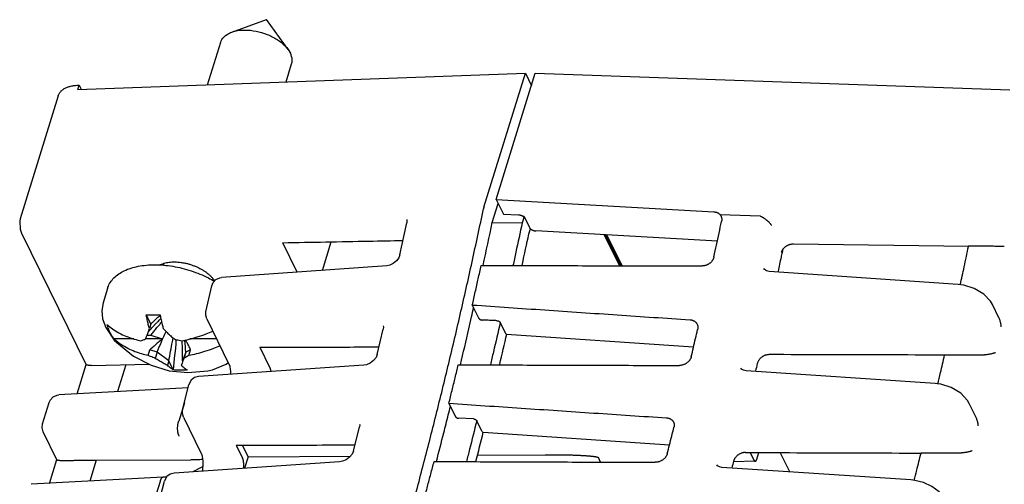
# Model space of a CAD drawing. Header units: inches. Extents: x 0 to 22, y 0 to 17.
# Tile 15 of 36: x 2.1 to 3.9, y 10.6 to 11.4. Entities that reach past the tile are written whole.
import ezdxf

# ---------------------------------------------------------------- set-up
doc = ezdxf.new("R2010")
doc.units = ezdxf.units.IN
doc.header["$LTSCALE"] = 1.21
doc.header["$MEASUREMENT"] = 0
doc.layers.get('0').update_dxf_attribs({"linetype": 'CONTINUOUS'})

msp = doc.modelspace()

# ---------------------------------------------------------------- linework, layer by layer
at = {"color": 7, "linetype": 'CONTINUOUS'}
for p, q in [((2.4579, 11.4175), (2.5224, 11.4406)), ((2.5626, 11.3851), (2.5224, 11.4406)), ((2.4127, 11.3194), (2.4373, 11.3988)), ((2.5626, 11.3851), (2.5667, 11.3784)), ((2.5588, 11.3246), (2.5691, 11.358)), ((2.1714, 11.3107), (3.0041, 11.3407)), ((2.927, 11.0914), (3.0041, 11.3407)), ((2.9499, 11.1057), (3.0225, 11.3407)), ((3.0041, 11.3407), (3.0154, 11.3176)), ((3.0225, 11.3407), (3.9062, 11.3099)), ((2.171, 11.3184), (2.1738, 11.3185)), ((2.1714, 11.3107), (2.1738, 11.3185)), ((2.1738, 11.3185), (2.1775, 11.3109)), ((2.1348, 11.2989), (2.0639, 11.0694)), ((2.9426, 11.063), (2.9535, 11.0983)), ((2.9499, 11.1057), (2.9634, 11.0781)), ((2.9499, 11.1057), (3.3552, 11.0825)), ((2.9634, 11.0781), (2.9911, 11.0772)), ((3.0017, 11.0738), (2.9982, 11.0624)), ((3.0017, 11.0738), (3.0005, 11.0738)), ((3.0017, 11.0738), (3.0116, 11.0535)), ((3.4409, 11.0747), (3.367, 11.077)), ((2.7707, 11.0026), (2.7834, 11.0621)), ((2.9426, 11.063), (2.9982, 11.0624)), ((3.0106, 11.0414), (3.0135, 11.0511)), ((2.0664, 11.0429), (2.1868, 10.7977)), ((3.3615, 11.0278), (3.0234, 11.0471)), ((3.151, 11.0398), (3.1793, 10.9821)), ((3.1821, 10.9821), (3.1539, 11.0396)), ((3.1841, 10.9821), (3.1559, 11.0395)), ((2.5797, 10.9701), (2.5528, 11.025)), ((2.6264, 10.9734), (2.6429, 11.0268)), ((3.8295, 11.0182), (3.5035, 11.0224)), ((2.3306, 10.9826), (2.3319, 10.9868)), ((2.7462, 10.9818), (2.4386, 10.9603)), ((3.8099, 10.9474), (3.4577, 10.9715)), ((2.4096, 10.8966), (2.4204, 10.9447)), ((2.4224, 10.9544), (2.4233, 10.9573)), ((2.2264, 10.9399), (2.2182, 10.9133)), ((2.9054, 10.909), (2.9177, 10.884)), ((3.8855, 10.8854), (3.8735, 10.91)), ((2.3069, 10.8733), (2.2987, 10.89)), ((2.2173, 10.8832), (2.2232, 10.8669)), ((2.3069, 10.8733), (2.3043, 10.8651)), ((2.4112, 10.8833), (2.4519, 10.8003)), ((2.7393, 10.87), (2.7393, 10.87)), ((2.9574, 10.8764), (2.9668, 10.8571)), ((2.301, 10.8526), (2.3069, 10.8526)), ((2.3069, 10.8526), (2.3282, 10.8457)), ((2.7286, 10.8171), (2.7395, 10.864)), ((2.9692, 10.855), (3.3173, 10.8313)), ((2.2755, 10.8457), (2.2386, 10.8457)), ((2.3282, 10.8457), (2.2974, 10.8457)), ((2.4296, 10.8457), (2.3797, 10.8457)), ((2.3021, 10.815), (2.3054, 10.8255)), ((2.3187, 10.8211), (2.3054, 10.8255)), ((2.3187, 10.8211), (2.3151, 10.8096)), ((2.3404, 10.805), (2.3187, 10.8211)), ((2.3721, 10.8211), (2.3662, 10.805)), ((2.3721, 10.8211), (2.3685, 10.8096)), ((2.3811, 10.8255), (2.3721, 10.8211)), ((2.3779, 10.815), (2.3811, 10.8255)), ((2.5099, 10.8303), (2.5281, 10.7931)), ((2.1699, 10.7436), (2.1867, 10.798)), ((2.1969, 10.7963), (2.3038, 10.7986)), ((2.2603, 10.7977), (2.2448, 10.7476)), ((2.3404, 10.805), (2.3379, 10.7967)), ((2.3486, 10.7883), (2.3404, 10.805)), ((2.7035, 10.7968), (2.3957, 10.7757)), ((2.422, 10.7885), (2.4475, 10.7991)), ((2.4475, 10.7991), (2.4507, 10.8017)), ((2.3413, 10.7867), (2.3762, 10.7832)), ((2.3762, 10.7832), (2.4132, 10.7866)), ((2.4133, 10.7866), (2.422, 10.7885)), ((3.767, 10.7628), (3.415, 10.7866)), ((2.3662, 10.7136), (2.3777, 10.7604)), ((2.3782, 10.7622), (2.3777, 10.7604)), ((2.3763, 10.7546), (2.136, 10.7418)), ((2.1055, 10.6875), (2.118, 10.7277)), ((2.3694, 10.7267), (2.3589, 10.6925)), ((2.8618, 10.7259), (2.874, 10.701)), ((3.8427, 10.7008), (3.8305, 10.7256)), ((2.3677, 10.7), (2.4003, 10.6335)), ((2.6955, 10.6873), (2.6955, 10.6873)), ((2.9077, 10.6968), (2.8799, 10.698)), ((2.9233, 10.674), (2.9137, 10.6935)), ((2.1321, 10.6209), (2.1067, 10.6728)), ((2.684, 10.6365), (2.6956, 10.6822)), ((2.9256, 10.6719), (3.2725, 10.6486)), ((2.466, 10.6477), (2.4766, 10.6262)), ((2.488, 10.6261), (2.4774, 10.6477)), ((2.9151, 10.6292), (3.0413, 10.6302)), ((3.4226, 10.6342), (3.4296, 10.62)), ((3.435, 10.6216), (3.4389, 10.6342)), ((3.4963, 10.5982), (3.4787, 10.634)), ((2.1184, 10.5768), (2.1321, 10.6212)), ((2.2053, 10.6199), (2.1932, 10.5808)), ((2.2053, 10.6199), (2.3815, 10.6209)), ((2.6584, 10.6169), (2.3505, 10.596)), ((2.488, 10.6261), (2.4815, 10.6049)), ((2.488, 10.6261), (2.6786, 10.6275)), ((3.1442, 10.6163), (3.1401, 10.6247)), ((3.432, 10.6178), (3.3917, 10.6166)), ((2.4035, 10.6074), (2.3851, 10.5984)), ((3.7217, 10.5832), (3.3699, 10.6066)), ((2.3298, 10.5881), (2.0844, 10.575)), ((2.3243, 10.5805), (2.3073, 10.5257)), ((2.3204, 10.5356), (2.3325, 10.5811)), ((2.3299, 10.5881), (2.3298, 10.5881)), ((2.3365, 10.5886), (2.3299, 10.5881)), ((2.3329, 10.5826), (2.3325, 10.5811))]:
    msp.add_line(p, q, dxfattribs=at)
for points in [[(2.0639, 11.0695), (2.0629, 11.0655), (2.0637, 11.0503), (2.0664, 11.043)], [(2.7833, 11.0683), (2.7838, 11.0657), (2.7834, 11.0621)], [(2.7707, 11.0026), (2.7687, 10.9972), (2.7644, 10.9912), (2.7584, 10.9862), (2.7519, 10.983), (2.7462, 10.9818)], [(2.4283, 10.9566), (2.4355, 10.9598), (2.4385, 10.9603)], [(3.4577, 10.9715), (3.4531, 10.9725), (3.4493, 10.975), (3.448, 10.977)], [(2.4204, 10.9447), (2.423, 10.951), (2.4283, 10.9566)], [(3.8735, 10.91), (3.87, 10.9159), (3.8573, 10.9293), (3.8398, 10.9397), (3.8202, 10.946), (3.8099, 10.9474)], [(2.2182, 10.9133), (2.2157, 10.8988), (2.2173, 10.8832)], [(2.4112, 10.8833), (2.4092, 10.8903), (2.4096, 10.8966)], [(2.7393, 10.87), (2.7399, 10.868), (2.7395, 10.864)], [(2.2232, 10.8669), (2.2391, 10.8437), (2.2435, 10.839)], [(2.2436, 10.839), (2.2746, 10.8137), (2.3075, 10.7967), (2.3413, 10.7867)], [(2.7286, 10.8171), (2.7263, 10.8115), (2.7217, 10.8057), (2.7155, 10.8009), (2.7087, 10.7978), (2.7035, 10.7968)], [(2.4519, 10.8003), (2.4522, 10.7997), (2.4538, 10.7948), (2.455, 10.7889)], [(2.455, 10.7889), (2.4553, 10.7859), (2.4554, 10.7798)], [(3.415, 10.7866), (3.4104, 10.7875), (3.4067, 10.7898), (3.4055, 10.7916)], [(2.3957, 10.7757), (2.3883, 10.7737), (2.3821, 10.769), (2.3782, 10.7622)], [(3.8305, 10.7256), (3.8272, 10.7313), (3.8145, 10.7447), (3.797, 10.7552), (3.7773, 10.7615), (3.767, 10.7628)], [(2.1255, 10.7382), (2.1326, 10.7413), (2.136, 10.7418)], [(2.118, 10.7277), (2.1202, 10.7326), (2.1255, 10.7382)], [(2.3677, 10.7), (2.3657, 10.7071), (2.3662, 10.7136)], [(2.1067, 10.6728), (2.1047, 10.6805), (2.1055, 10.6875)], [(2.6955, 10.6873), (2.6959, 10.6857), (2.6956, 10.6822)], [(2.4003, 10.6334), (2.4006, 10.6329), (2.4023, 10.6279), (2.4034, 10.6221)], [(2.684, 10.6366), (2.6817, 10.6313), (2.6771, 10.6257), (2.6707, 10.6209), (2.6637, 10.6178), (2.6584, 10.6169)], [(2.4034, 10.622), (2.4037, 10.6191), (2.4039, 10.611), (2.4031, 10.6025), (2.4025, 10.5995)], [(3.3699, 10.6066), (3.3652, 10.6075), (3.3616, 10.6097), (3.3606, 10.6112)], [(2.3505, 10.596), (2.3431, 10.594), (2.3369, 10.5893), (2.3329, 10.5826)], [(3.7852, 10.546), (3.7834, 10.5493), (3.7741, 10.5609), (3.761, 10.5708), (3.7453, 10.5782), (3.7288, 10.5824), (3.7217, 10.5832)]]:
    msp.add_lwpolyline(points, dxfattribs=at)
for points, knots in [([(2.4373, 11.3988), (2.4378, 11.4004), (2.4403, 11.4062), (2.4476, 11.413), (2.4547, 11.4164), (2.4579, 11.4175)], [0, 0, 0, 0, 0.182977, 0.649018, 1, 1, 1, 1]), ([(2.4579, 11.4175), (2.4597, 11.4182), (2.4676, 11.4205), (2.4828, 11.422), (2.5032, 11.4197), (2.5236, 11.4138), (2.542, 11.4045), (2.5549, 11.3945), (2.561, 11.3874), (2.5627, 11.3851)], [0, 0, 0, 0, 0.050844, 0.212905, 0.392695, 0.579464, 0.761057, 0.926348, 1, 1, 1, 1]), ([(2.5691, 11.358), (2.5698, 11.3603), (2.5708, 11.3674), (2.5687, 11.3743), (2.5667, 11.3784)], [0, 0, 0, 0, 0.342367, 1, 1, 1, 1]), ([(2.1348, 11.2989), (2.1348, 11.299), (2.1351, 11.2999), (2.1358, 11.3016), (2.137, 11.3038), (2.1386, 11.3059), (2.1404, 11.3079), (2.1424, 11.3097), (2.1448, 11.3113), (2.1473, 11.3129), (2.1502, 11.3142), (2.1532, 11.3154), (2.1564, 11.3164), (2.1598, 11.3172), (2.1634, 11.3178), (2.1671, 11.3182), (2.1697, 11.3184), (2.171, 11.3184)], [0, 0, 0, 0, 0.008819, 0.065756, 0.123414, 0.182359, 0.242992, 0.305891, 0.371291, 0.439442, 0.510622, 0.584754, 0.662014, 0.74231, 0.825439, 0.911459, 1, 1, 1, 1]), ([(2.4352, 9.4999), (2.4463, 9.5251), (2.4684, 9.576), (2.5005, 9.6534), (2.5321, 9.7324), (2.5631, 9.813), (2.5935, 9.8952), (2.6232, 9.9789), (2.6523, 10.064), (2.6807, 10.1506), (2.7084, 10.2386), (2.7355, 10.328), (2.7619, 10.4188), (2.7876, 10.5108), (2.8126, 10.6041), (2.8368, 10.6987), (2.8603, 10.7945), (2.8831, 10.8914), (2.9052, 10.9895), (2.9193, 11.0553), (2.9263, 11.0884)], [0, 0, 0, 0, 0.04957, 0.099909, 0.151004, 0.202851, 0.255431, 0.308741, 0.36276, 0.417482, 0.47289, 0.528971, 0.585712, 0.643093, 0.701105, 0.759725, 0.818945, 0.87874, 0.939099, 1, 1, 1, 1]), ([(2.9266, 11.09), (2.9265, 11.0898), (2.9265, 11.0895), (2.9264, 11.0889), (2.9263, 11.0886), (2.9263, 11.0884)], [0, 0, 0, 0, 0.342446, 0.668845, 1, 1, 1, 1]), ([(2.927, 11.0914), (2.927, 11.0912), (2.9269, 11.0909), (2.9268, 11.0904), (2.9266, 11.0901), (2.9266, 11.09)], [0, 0, 0, 0, 0.335739, 0.67766, 1, 1, 1, 1]), ([(2.9911, 11.0772), (2.9915, 11.0772), (2.9921, 11.0771), (2.9931, 11.077), (2.9941, 11.0768), (2.9951, 11.0765), (2.9961, 11.0762), (2.9971, 11.0758), (2.998, 11.0754), (2.9989, 11.0749), (2.9998, 11.0744), (3.0003, 11.074), (3.0005, 11.0738)], [0, 0, 0, 0, 0.096504, 0.195834, 0.297002, 0.399683, 0.502723, 0.605644, 0.707555, 0.807668, 0.905411, 1, 1, 1, 1]), ([(3.3552, 11.0825), (3.3558, 11.0825), (3.3568, 11.0824), (3.3584, 11.0821), (3.3599, 11.0817), (3.3614, 11.0812), (3.3627, 11.0806), (3.364, 11.0798), (3.3651, 11.079), (3.3661, 11.078), (3.3667, 11.0773), (3.367, 11.077)], [0, 0, 0, 0, 0.122642, 0.24265, 0.359388, 0.473033, 0.583835, 0.691482, 0.796443, 0.89927, 1, 1, 1, 1]), ([(3.367, 11.077), (3.3673, 11.0766), (3.3677, 11.0759), (3.3681, 11.0752), (3.3682, 11.0749)], [0, 0, 0, 0, 0.647479, 1, 1, 1, 1]), ([(3.3682, 11.0749), (3.3683, 11.0747), (3.3686, 11.074), (3.3691, 11.0728), (3.3693, 11.0718), (3.3694, 11.0713)], [0, 0, 0, 0, 0.184914, 0.590234, 1, 1, 1, 1]), ([(3.3697, 11.0697), (3.3697, 11.0691), (3.3697, 11.068), (3.3696, 11.0664), (3.3695, 11.0653), (3.3693, 11.0648)], [0, 0, 0, 0, 0.328129, 0.661772, 1, 1, 1, 1]), ([(3.4421, 11.0744), (3.442, 11.0745), (3.4417, 11.0746), (3.4413, 11.0747), (3.441, 11.0747), (3.4409, 11.0747)], [0, 0, 0, 0, 0.315879, 0.649036, 1, 1, 1, 1]), ([(3.4421, 11.0744), (3.4426, 11.0742), (3.4436, 11.0737), (3.445, 11.0729), (3.4465, 11.072), (3.448, 11.0711), (3.4495, 11.0701), (3.451, 11.069), (3.4524, 11.0679), (3.4538, 11.0668), (3.4551, 11.0656), (3.4564, 11.0645), (3.4576, 11.0633), (3.4587, 11.0621), (3.4597, 11.0609), (3.4606, 11.0598), (3.4614, 11.0586), (3.4619, 11.0579), (3.4621, 11.0575)], [0, 0, 0, 0, 0.060883, 0.12416, 0.189291, 0.256053, 0.323839, 0.392026, 0.460393, 0.528222, 0.595111, 0.660708, 0.724327, 0.785757, 0.84446, 0.899926, 0.952082, 1, 1, 1, 1]), ([(2.9982, 11.0624), (2.9943, 11.044), (2.9887, 11.0174), (2.9829, 10.9908), (2.9811, 10.9826)], [0, 0, 0, 0, 0.690377, 1, 1, 1, 1]), ([(3.0116, 11.0535), (3.0118, 11.0533), (3.012, 11.0528), (3.0125, 11.0521), (3.013, 11.0516), (3.0134, 11.0512), (3.0135, 11.0511)], [0, 0, 0, 0, 0.251987, 0.520919, 0.805816, 1, 1, 1, 1]), ([(3.0135, 11.0511), (3.0136, 11.051), (3.0139, 11.0507), (3.0145, 11.0502), (3.0154, 11.0497), (3.0163, 11.0491), (3.0172, 11.0487), (3.0182, 11.0482), (3.0192, 11.0479), (3.0202, 11.0476), (3.0213, 11.0473), (3.022, 11.0472), (3.0223, 11.0472)], [0, 0, 0, 0, 0.033677, 0.132747, 0.235885, 0.342107, 0.450737, 0.561046, 0.671846, 0.782693, 0.892217, 1, 1, 1, 1]), ([(3.3552, 10.9988), (3.3568, 11.0061), (3.36, 11.0207), (3.3647, 11.0427), (3.3678, 11.0574), (3.3693, 11.0648)], [0, 0, 0, 0, 0.332688, 0.666022, 1, 1, 1, 1]), ([(2.998, 10.9825), (2.9982, 10.9833), (3.0024, 11.0029), (3.0066, 11.0226), (3.0106, 11.0414)], [0, 0, 0, 0, 0.039556, 1, 1, 1, 1]), ([(2.5528, 11.025), (2.5795, 11.0255), (2.6329, 11.0266), (2.7074, 11.028), (2.7553, 11.0289), (2.7765, 11.0294)], [0, 0, 0, 0, 0.358254, 0.716086, 1, 1, 1, 1]), ([(3.5035, 11.0224), (3.5029, 11.0224), (3.5018, 11.0224), (3.5, 11.0222), (3.4982, 11.0219), (3.4965, 11.0215), (3.4948, 11.0209), (3.4931, 11.0203), (3.4914, 11.0195), (3.4898, 11.0186), (3.4883, 11.0176), (3.4869, 11.0166), (3.4856, 11.0154), (3.4844, 11.0142), (3.4836, 11.0132), (3.4831, 11.0126), (3.483, 11.0125)], [0, 0, 0, 0, 0.073381, 0.14836, 0.2244, 0.300922, 0.377719, 0.455117, 0.532549, 0.609399, 0.685214, 0.760174, 0.833898, 0.906346, 0.977194, 1, 1, 1, 1]), ([(3.8137, 10.9466), (3.8161, 10.9578), (3.8213, 10.9816), (3.8264, 11.0055), (3.829, 11.0182)], [0, 0, 0, 0, 0.467799, 1, 1, 1, 1]), ([(3.8956, 11.0181), (3.8926, 11.0182), (3.8866, 11.0182), (3.8778, 11.0183), (3.8693, 11.0184), (3.8611, 11.0185), (3.8531, 11.0186), (3.8451, 11.0187), (3.8372, 11.0187), (3.8318, 11.0188), (3.8292, 11.0188)], [0, 0, 0, 0, 0.136429, 0.269448, 0.396806, 0.519929, 0.640427, 0.759737, 0.87916, 1, 1, 1, 1]), ([(3.3552, 10.9988), (3.3551, 10.9982), (3.3548, 10.9972), (3.3542, 10.9956), (3.3535, 10.994), (3.3526, 10.9925), (3.3516, 10.9911), (3.3505, 10.9897), (3.3493, 10.9884), (3.3479, 10.9872), (3.3465, 10.9861), (3.345, 10.9851), (3.3434, 10.9842), (3.3418, 10.9835), (3.3401, 10.9829), (3.3384, 10.9824), (3.3367, 10.982), (3.335, 10.9818), (3.3338, 10.9818), (3.3333, 10.9818)], [0, 0, 0, 0, 0.05565, 0.112387, 0.169961, 0.228081, 0.286733, 0.346272, 0.406359, 0.466606, 0.526733, 0.586942, 0.646987, 0.706884, 0.766382, 0.825655, 0.884574, 0.942794, 1, 1, 1, 1]), ([(3.4819, 11.0071), (3.4813, 11.004), (3.4789, 10.9923), (3.4763, 10.98), (3.4743, 10.9708), (3.4742, 10.9704)], [0, 0, 0, 0, 0.245659, 0.963021, 1, 1, 1, 1]), ([(3.4816, 11.0102), (3.4813, 11.0097), (3.4809, 11.0088), (3.4806, 11.0078), (3.4804, 11.0074)], [0, 0, 0, 0, 0.508099, 1, 1, 1, 1]), ([(3.483, 11.0125), (3.4828, 11.0122), (3.4823, 11.0114), (3.4818, 11.0107), (3.4816, 11.0102)], [0, 0, 0, 0, 0.407153, 1, 1, 1, 1]), ([(2.2264, 10.9399), (2.2266, 10.9406), (2.229, 10.9479), (2.238, 10.9612), (2.2582, 10.9744), (2.2844, 10.9824), (2.3151, 10.9849), (2.3484, 10.9819), (2.3821, 10.9736), (2.4078, 10.963), (2.4219, 10.9554), (2.4256, 10.9532)], [0, 0, 0, 0, 0.009889, 0.103447, 0.209168, 0.332141, 0.471899, 0.624296, 0.783072, 0.941049, 1, 1, 1, 1]), ([(2.3233, 10.9832), (2.3245, 10.9839), (2.3272, 10.9852), (2.3315, 10.9868), (2.3361, 10.988), (2.3411, 10.9888), (2.3464, 10.9893), (2.3519, 10.9894), (2.3576, 10.9891), (2.3635, 10.9884), (2.3694, 10.9874), (2.3753, 10.9861), (2.3812, 10.9844), (2.3869, 10.9823), (2.3926, 10.98), (2.398, 10.9774), (2.4031, 10.9745), (2.408, 10.9714), (2.4125, 10.9681), (2.4166, 10.9646), (2.4202, 10.961), (2.423, 10.9578), (2.4245, 10.9558), (2.4249, 10.9551)], [0, 0, 0, 0, 0.038062, 0.078429, 0.121124, 0.166069, 0.213113, 0.262067, 0.312709, 0.364751, 0.417872, 0.47174, 0.526018, 0.580354, 0.63439, 0.687768, 0.74015, 0.791233, 0.840728, 0.888369, 0.933934, 0.977293, 1, 1, 1, 1]), ([(2.9054, 10.909), (2.9073, 10.9172), (2.911, 10.9335), (2.9165, 10.9581), (2.9201, 10.9745), (2.9219, 10.9827)], [0, 0, 0, 0, 0.33257, 0.665906, 1, 1, 1, 1]), ([(2.9219, 10.9827), (2.9676, 10.9826), (3.0589, 10.9824), (3.196, 10.9821), (3.2875, 10.9819), (3.3333, 10.9818)], [0, 0, 0, 0, 0.332672, 0.666006, 1, 1, 1, 1]), ([(2.9054, 10.909), (2.9504, 10.906), (3.0403, 10.8998), (3.1754, 10.8906), (3.2656, 10.8845), (3.3107, 10.8814)], [0, 0, 0, 0, 0.332573, 0.665907, 1, 1, 1, 1]), ([(2.2987, 10.89), (2.2987, 10.8901), (2.2986, 10.8903), (2.2986, 10.8906), (2.2986, 10.8908), (2.2986, 10.8909)], [0, 0, 0, 0, 0.333142, 0.666438, 1, 1, 1, 1]), ([(2.3043, 10.8651), (2.3036, 10.8677), (2.3023, 10.873), (2.3004, 10.8813), (2.2992, 10.887), (2.2987, 10.89)], [0, 0, 0, 0, 0.312616, 0.645806, 1, 1, 1, 1]), ([(2.307, 10.8908), (2.3098, 10.8907), (2.3156, 10.8907), (2.3214, 10.8908), (2.3243, 10.8909)], [0, 0, 0, 0, 0.49536, 1, 1, 1, 1]), ([(2.3108, 10.8773), (2.3138, 10.8804), (2.3181, 10.8843), (2.3225, 10.888), (2.3236, 10.8889)], [0, 0, 0, 0, 0.752054, 1, 1, 1, 1]), ([(2.3243, 10.8909), (2.3243, 10.8908), (2.3243, 10.8906), (2.3244, 10.8903), (2.3245, 10.8901), (2.3245, 10.89)], [0, 0, 0, 0, 0.333559, 0.666855, 1, 1, 1, 1]), ([(2.3245, 10.89), (2.325, 10.887), (2.3262, 10.8813), (2.3281, 10.873), (2.3294, 10.8677), (2.3301, 10.8651)], [0, 0, 0, 0, 0.353533, 0.686681, 1, 1, 1, 1]), ([(2.8833, 10.7976), (2.8886, 10.8199), (2.8956, 10.8498), (2.9024, 10.8796), (2.9041, 10.8871)], [0, 0, 0, 0, 0.75043, 1, 1, 1, 1]), ([(2.2252, 10.873), (2.2255, 10.8715), (2.2264, 10.8684), (2.2274, 10.8654), (2.228, 10.8639)], [0, 0, 0, 0, 0.49176, 1, 1, 1, 1]), ([(2.2285, 10.8701), (2.2315, 10.8676), (2.2387, 10.8622), (2.2465, 10.8576), (2.251, 10.8553)], [0, 0, 0, 0, 0.437336, 1, 1, 1, 1]), ([(2.3149, 10.8729), (2.3152, 10.8732), (2.3163, 10.8743), (2.3173, 10.8753), (2.318, 10.8761)], [0, 0, 0, 0, 0.289563, 1, 1, 1, 1]), ([(2.3235, 10.8727), (2.3243, 10.8737), (2.3255, 10.8751), (2.3268, 10.8765), (2.3272, 10.8769)], [0, 0, 0, 0, 0.664114, 1, 1, 1, 1]), ([(2.9176, 10.8843), (2.9176, 10.8842), (2.9178, 10.8839), (2.9181, 10.8835), (2.9185, 10.8831), (2.9189, 10.8827), (2.9194, 10.8824), (2.92, 10.882), (2.9205, 10.8817), (2.9211, 10.8815), (2.9217, 10.8813), (2.9224, 10.8812), (2.923, 10.881), (2.9234, 10.881), (2.9236, 10.881)], [0, 0, 0, 0, 0.065884, 0.137519, 0.214173, 0.294677, 0.378998, 0.467054, 0.557178, 0.647572, 0.737957, 0.828017, 0.915921, 1, 1, 1, 1]), ([(2.9513, 10.8798), (2.9482, 10.8799), (2.9421, 10.8802), (2.9328, 10.8806), (2.9267, 10.8809), (2.9236, 10.881)], [0, 0, 0, 0, 0.333361, 0.666694, 1, 1, 1, 1]), ([(2.9574, 10.8764), (2.9532, 10.8582), (2.9471, 10.8319), (2.9409, 10.8055), (2.939, 10.7974)], [0, 0, 0, 0, 0.691402, 1, 1, 1, 1]), ([(2.9513, 10.8798), (2.9515, 10.8797), (2.9519, 10.8797), (2.9526, 10.8796), (2.9532, 10.8795), (2.9538, 10.8793), (2.9544, 10.879), (2.955, 10.8787), (2.9555, 10.8784), (2.956, 10.8781), (2.9564, 10.8777), (2.9568, 10.8773), (2.9571, 10.8769), (2.9573, 10.8766), (2.9574, 10.8765)], [0, 0, 0, 0, 0.084082, 0.17199, 0.262053, 0.35244, 0.442836, 0.532962, 0.621018, 0.705337, 0.785839, 0.86249, 0.934121, 1, 1, 1, 1]), ([(3.3107, 10.8814), (3.3113, 10.8814), (3.3125, 10.8813), (3.3142, 10.8809), (3.3158, 10.8804), (3.3173, 10.8797), (3.3188, 10.8789), (3.3201, 10.878), (3.3213, 10.8769), (3.3223, 10.8757), (3.3232, 10.8745), (3.3236, 10.8737), (3.3238, 10.8733)], [0, 0, 0, 0, 0.10878, 0.216218, 0.321775, 0.425021, 0.526558, 0.62708, 0.726408, 0.824442, 0.922025, 1, 1, 1, 1]), ([(3.3238, 10.8733), (3.3239, 10.8732), (3.3241, 10.8727), (3.3246, 10.8716), (3.325, 10.87), (3.3252, 10.8684), (3.3253, 10.8668), (3.3251, 10.8651), (3.3249, 10.864), (3.3248, 10.8635)], [0, 0, 0, 0, 0.031933, 0.188847, 0.346279, 0.505532, 0.667829, 0.832824, 1, 1, 1, 1]), ([(3.89, 10.8685), (3.8899, 10.8696), (3.8896, 10.8719), (3.889, 10.8753), (3.8882, 10.8785), (3.8872, 10.8816), (3.8863, 10.8838), (3.8857, 10.8851), (3.8855, 10.8854)], [0, 0, 0, 0, 0.198512, 0.393985, 0.583843, 0.765767, 0.936823, 1, 1, 1, 1]), ([(2.2301, 10.8593), (2.2308, 10.8578), (2.2325, 10.8547), (2.2354, 10.8501), (2.2375, 10.8471), (2.2386, 10.8457)], [0, 0, 0, 0, 0.321733, 0.655003, 1, 1, 1, 1]), ([(2.251, 10.8553), (2.2552, 10.8531), (2.2637, 10.8494), (2.2763, 10.8452), (2.2847, 10.8432), (2.2887, 10.8423)], [0, 0, 0, 0, 0.357344, 0.691703, 1, 1, 1, 1]), ([(2.2974, 10.8457), (2.2981, 10.8476), (2.2996, 10.8517), (2.301, 10.8557), (2.3018, 10.8578)], [0, 0, 0, 0, 0.479474, 1, 1, 1, 1]), ([(2.3301, 10.8651), (2.3324, 10.8626), (2.337, 10.858), (2.3439, 10.8515), (2.3485, 10.8475), (2.3508, 10.8457)], [0, 0, 0, 0, 0.358412, 0.685104, 1, 1, 1, 1]), ([(2.3645, 10.8423), (2.3691, 10.8432), (2.3788, 10.8452), (2.3941, 10.8495), (2.4088, 10.8546), (2.4184, 10.8586), (2.4224, 10.8604)], [0, 0, 0, 0, 0.230809, 0.491393, 0.78144, 1, 1, 1, 1]), ([(2.9562, 10.7974), (2.9563, 10.7978), (2.9608, 10.817), (2.9653, 10.8362), (2.9696, 10.855)], [0, 0, 0, 0, 0.022548, 1, 1, 1, 1]), ([(2.9668, 10.8571), (2.9672, 10.8565), (2.9677, 10.8555), (2.9688, 10.855), (2.9692, 10.855)], [0, 0, 0, 0, 0.673222, 1, 1, 1, 1]), ([(3.313, 10.8129), (3.3143, 10.8185), (3.3169, 10.8297), (3.3209, 10.8466), (3.3235, 10.8578), (3.3248, 10.8635)], [0, 0, 0, 0, 0.332785, 0.66612, 1, 1, 1, 1]), ([(2.3021, 10.815), (2.2981, 10.8158), (2.2898, 10.8178), (2.2771, 10.822), (2.2641, 10.8278), (2.2532, 10.8342), (2.2468, 10.8388), (2.2447, 10.8405)], [0, 0, 0, 0, 0.193718, 0.404219, 0.629584, 0.869279, 1, 1, 1, 1]), ([(2.2887, 10.8423), (2.2897, 10.8427), (2.2916, 10.8434), (2.2945, 10.8445), (2.2964, 10.8452), (2.2974, 10.8457)], [0, 0, 0, 0, 0.32914, 0.662542, 1, 1, 1, 1]), ([(2.3282, 10.8457), (2.3257, 10.8436), (2.3206, 10.8393), (2.313, 10.8326), (2.3079, 10.8279), (2.3054, 10.8255)], [0, 0, 0, 0, 0.320112, 0.653631, 1, 1, 1, 1]), ([(2.3508, 10.8457), (2.3523, 10.8452), (2.3553, 10.8444), (2.3599, 10.8433), (2.363, 10.8427), (2.3645, 10.8423)], [0, 0, 0, 0, 0.330541, 0.663897, 1, 1, 1, 1]), ([(2.3811, 10.8255), (2.3801, 10.8279), (2.3779, 10.8325), (2.3755, 10.8371), (2.3743, 10.8393)], [0, 0, 0, 0, 0.510602, 1, 1, 1, 1]), ([(2.4358, 10.833), (2.4318, 10.8312), (2.4223, 10.8273), (2.4076, 10.8221), (2.3923, 10.8179), (2.3825, 10.8158), (2.3779, 10.815)], [0, 0, 0, 0, 0.217622, 0.507539, 0.76846, 1, 1, 1, 1]), ([(2.3151, 10.8096), (2.3137, 10.8101), (2.3108, 10.8113), (2.3064, 10.8131), (2.3036, 10.8143), (2.3021, 10.815)], [0, 0, 0, 0, 0.330315, 0.66367, 1, 1, 1, 1]), ([(2.3779, 10.815), (2.3769, 10.8144), (2.3748, 10.8131), (2.3717, 10.8113), (2.3696, 10.8101), (2.3685, 10.8096)], [0, 0, 0, 0, 0.342323, 0.675633, 1, 1, 1, 1]), ([(2.511, 10.8303), (2.5372, 10.8304), (2.5901, 10.8305), (2.6637, 10.8307), (2.7111, 10.8309), (2.7318, 10.8309)], [0, 0, 0, 0, 0.35692, 0.718341, 1, 1, 1, 1]), ([(3.313, 10.8129), (3.3128, 10.8124), (3.3125, 10.8112), (3.3119, 10.8096), (3.311, 10.808), (3.3101, 10.8065), (3.309, 10.805), (3.3077, 10.8036), (3.3063, 10.8023), (3.3048, 10.8011), (3.3033, 10.8), (3.3016, 10.7991), (3.2999, 10.7983), (3.2981, 10.7976), (3.2963, 10.797), (3.2945, 10.7967), (3.2926, 10.7964), (3.2914, 10.7964), (3.2908, 10.7964)], [0, 0, 0, 0, 0.058028, 0.117424, 0.177902, 0.239115, 0.301269, 0.364513, 0.4284, 0.492451, 0.556646, 0.620935, 0.685145, 0.74909, 0.812732, 0.876061, 0.938623, 1, 1, 1, 1]), ([(3.458, 10.8166), (3.4574, 10.8166), (3.4562, 10.8165), (3.4543, 10.8163), (3.4525, 10.8159), (3.4507, 10.8154), (3.4489, 10.8147), (3.4472, 10.8138), (3.4456, 10.8129), (3.444, 10.8118), (3.4425, 10.8106), (3.4411, 10.8093), (3.4399, 10.8079), (3.4388, 10.8064), (3.4378, 10.8048), (3.437, 10.8032), (3.4363, 10.8016), (3.436, 10.8005), (3.4359, 10.7999)], [0, 0, 0, 0, 0.061221, 0.123604, 0.186746, 0.250207, 0.313988, 0.378066, 0.442264, 0.506416, 0.570471, 0.634413, 0.69776, 0.760057, 0.821446, 0.882126, 0.941743, 1, 1, 1, 1]), ([(3.7844, 10.8157), (3.7481, 10.8158), (3.6755, 10.816), (3.5667, 10.8163), (3.4942, 10.8165), (3.458, 10.8166)], [0, 0, 0, 0, 0.333851, 0.667184, 1, 1, 1, 1]), ([(3.7718, 10.7617), (3.7735, 10.7688), (3.7777, 10.7868), (3.7819, 10.8048), (3.7844, 10.8157)], [0, 0, 0, 0, 0.396002, 1, 1, 1, 1]), ([(3.8512, 10.8155), (3.8481, 10.8155), (3.8422, 10.8155), (3.8333, 10.8156), (3.8248, 10.8156), (3.8166, 10.8156), (3.8085, 10.8156), (3.8005, 10.8156), (3.7925, 10.8157), (3.7871, 10.8157), (3.7844, 10.8157)], [0, 0, 0, 0, 0.136291, 0.268544, 0.39562, 0.518823, 0.639581, 0.759213, 0.878944, 1, 1, 1, 1]), ([(3.8791, 10.8203), (3.8787, 10.8202), (3.8779, 10.8198), (3.8765, 10.8193), (3.875, 10.8188), (3.8733, 10.8184), (3.8716, 10.8179), (3.8698, 10.8175), (3.868, 10.8172), (3.8661, 10.8168), (3.8643, 10.8166), (3.8625, 10.8163), (3.8607, 10.8161), (3.859, 10.8159), (3.8573, 10.8158), (3.8557, 10.8157), (3.8541, 10.8156), (3.8526, 10.8155), (3.8517, 10.8155), (3.8512, 10.8155)], [0, 0, 0, 0, 0.045227, 0.09628, 0.152308, 0.212552, 0.275771, 0.340719, 0.40668, 0.472669, 0.537933, 0.602375, 0.665396, 0.726492, 0.785527, 0.842551, 0.896963, 0.947449, 1, 1, 1, 1]), ([(2.1963, 10.7963), (2.1958, 10.7963), (2.195, 10.7963), (2.1938, 10.7964), (2.1927, 10.7964), (2.1916, 10.7965), (2.1906, 10.7966), (2.1897, 10.7967), (2.1889, 10.7968), (2.1882, 10.797), (2.1876, 10.7972), (2.1871, 10.7974), (2.1869, 10.7976), (2.1868, 10.7977), (2.1868, 10.7977)], [0, 0, 0, 0, 0.128217, 0.250953, 0.367449, 0.47774, 0.58091, 0.676163, 0.762638, 0.838676, 0.902586, 0.953452, 0.991195, 1, 1, 1, 1]), ([(2.1969, 10.7963), (2.1968, 10.7963), (2.1967, 10.7963), (2.1965, 10.7963), (2.1963, 10.7963), (2.1963, 10.7963)], [0, 0, 0, 0, 0.334535, 0.667872, 1, 1, 1, 1]), ([(2.3379, 10.7967), (2.3351, 10.798), (2.3299, 10.8006), (2.3223, 10.805), (2.3175, 10.808), (2.3151, 10.8096)], [0, 0, 0, 0, 0.34736, 0.674519, 1, 1, 1, 1]), ([(2.3486, 10.7883), (2.3473, 10.789), (2.3448, 10.7907), (2.3412, 10.7935), (2.339, 10.7956), (2.3379, 10.7967)], [0, 0, 0, 0, 0.327562, 0.66086, 1, 1, 1, 1]), ([(2.3637, 10.7967), (2.3648, 10.7956), (2.367, 10.7935), (2.3706, 10.7907), (2.3731, 10.789), (2.3744, 10.7883)], [0, 0, 0, 0, 0.338409, 0.671803, 1, 1, 1, 1]), ([(2.3685, 10.8096), (2.368, 10.8081), (2.3669, 10.8051), (2.3658, 10.8022), (2.3652, 10.8008)], [0, 0, 0, 0, 0.518884, 1, 1, 1, 1]), ([(2.8618, 10.7259), (2.8638, 10.7338), (2.8677, 10.7497), (2.8736, 10.7737), (2.8774, 10.7896), (2.8793, 10.7976)], [0, 0, 0, 0, 0.332514, 0.66585, 1, 1, 1, 1]), ([(2.8793, 10.7976), (2.925, 10.7975), (3.0163, 10.7972), (3.1535, 10.7968), (3.245, 10.7965), (3.2908, 10.7964)], [0, 0, 0, 0, 0.332664, 0.665997, 1, 1, 1, 1]), ([(3.4359, 10.7999), (3.4348, 10.7952), (3.4337, 10.7904), (3.4325, 10.7855), (3.4325, 10.7854)], [0, 0, 0, 0, 0.970812, 1, 1, 1, 1]), ([(2.349, 10.7881), (2.349, 10.7881), (2.3489, 10.7881), (2.3487, 10.7882), (2.3486, 10.7883), (2.3486, 10.7883)], [0, 0, 0, 0, 0.333, 0.666294, 1, 1, 1, 1]), ([(2.3747, 10.7881), (2.3719, 10.7878), (2.3662, 10.7875), (2.3576, 10.7875), (2.3519, 10.7878), (2.349, 10.7881)], [0, 0, 0, 0, 0.333879, 0.66721, 1, 1, 1, 1]), ([(2.3744, 10.7883), (2.3744, 10.7883), (2.3745, 10.7882), (2.3746, 10.7881), (2.3747, 10.7881), (2.3747, 10.7881)], [0, 0, 0, 0, 0.334202, 0.667497, 1, 1, 1, 1]), ([(2.5281, 10.7931), (2.5283, 10.7927), (2.5287, 10.7918), (2.5292, 10.7905), (2.5296, 10.789), (2.53, 10.7875), (2.5303, 10.7861), (2.5305, 10.7853), (2.5305, 10.7849)], [0, 0, 0, 0, 0.156552, 0.324506, 0.502909, 0.690974, 0.887227, 1, 1, 1, 1]), ([(2.8618, 10.7259), (2.9068, 10.7229), (2.9967, 10.7169), (3.1317, 10.7078), (3.2218, 10.7018), (3.2669, 10.6987)], [0, 0, 0, 0, 0.332591, 0.665924, 1, 1, 1, 1]), ([(2.8387, 10.6175), (2.8433, 10.6353), (2.8507, 10.6642), (2.8579, 10.6932), (2.8607, 10.7043)], [0, 0, 0, 0, 0.617068, 1, 1, 1, 1]), ([(2.3598, 10.6644), (2.3596, 10.6648), (2.3593, 10.6657), (2.3587, 10.667), (2.3583, 10.6685), (2.3579, 10.67), (2.3575, 10.6716), (2.3573, 10.6733), (2.3571, 10.6751), (2.3569, 10.6769), (2.3569, 10.6787), (2.3569, 10.6806), (2.357, 10.6824), (2.3571, 10.6842), (2.3573, 10.686), (2.3576, 10.6878), (2.358, 10.6894), (2.3584, 10.691), (2.3587, 10.692), (2.3589, 10.6925)], [0, 0, 0, 0, 0.046699, 0.096618, 0.149552, 0.205237, 0.263379, 0.3236, 0.385462, 0.448675, 0.512627, 0.577022, 0.641244, 0.705008, 0.767758, 0.829168, 0.888625, 0.945807, 1, 1, 1, 1]), ([(2.8739, 10.7013), (2.874, 10.7011), (2.8742, 10.7009), (2.8745, 10.7005), (2.8748, 10.7001), (2.8753, 10.6997), (2.8758, 10.6994), (2.8763, 10.699), (2.8769, 10.6988), (2.8775, 10.6985), (2.8781, 10.6983), (2.8787, 10.6982), (2.8793, 10.6981), (2.8797, 10.698), (2.8799, 10.698)], [0, 0, 0, 0, 0.065576, 0.13693, 0.213343, 0.293653, 0.377831, 0.46581, 0.555933, 0.646402, 0.736937, 0.827239, 0.915485, 1, 1, 1, 1]), ([(2.9137, 10.6935), (2.9093, 10.6757), (2.9029, 10.6503), (2.8964, 10.6249), (2.8945, 10.6173)], [0, 0, 0, 0, 0.697686, 1, 1, 1, 1]), ([(2.9077, 10.6968), (2.9079, 10.6968), (2.9083, 10.6967), (2.9089, 10.6966), (2.9095, 10.6965), (2.9101, 10.6963), (2.9107, 10.696), (2.9113, 10.6958), (2.9118, 10.6954), (2.9123, 10.6951), (2.9128, 10.6947), (2.9132, 10.6943), (2.9135, 10.6939), (2.9136, 10.6937), (2.9137, 10.6935)], [0, 0, 0, 0, 0.084517, 0.172766, 0.26307, 0.353607, 0.444077, 0.5342, 0.622179, 0.706356, 0.786665, 0.863076, 0.934428, 1, 1, 1, 1]), ([(3.2669, 10.6987), (3.2675, 10.6987), (3.2687, 10.6986), (3.2704, 10.6982), (3.272, 10.6977), (3.2735, 10.6971), (3.275, 10.6963), (3.2763, 10.6954), (3.2775, 10.6943), (3.2785, 10.6932), (3.2793, 10.692), (3.2798, 10.6912), (3.2799, 10.6908)], [0, 0, 0, 0, 0.110387, 0.219136, 0.32567, 0.429533, 0.531321, 0.631716, 0.730543, 0.827729, 0.92416, 1, 1, 1, 1]), ([(3.2799, 10.6908), (3.28, 10.6907), (3.2803, 10.6902), (3.2807, 10.6891), (3.2811, 10.6876), (3.2813, 10.686), (3.2813, 10.6844), (3.2811, 10.6828), (3.2809, 10.6818), (3.2808, 10.6812)], [0, 0, 0, 0, 0.033563, 0.190138, 0.347082, 0.505839, 0.667762, 0.832621, 1, 1, 1, 1]), ([(3.847, 10.6842), (3.8469, 10.6853), (3.8467, 10.6876), (3.8461, 10.6909), (3.8453, 10.694), (3.8443, 10.697), (3.8434, 10.6992), (3.8428, 10.7005), (3.8426, 10.7009)], [0, 0, 0, 0, 0.196084, 0.38927, 0.577104, 0.757513, 0.927675, 1, 1, 1, 1]), ([(2.9233, 10.674), (2.9236, 10.6734), (2.9241, 10.6724), (2.9252, 10.6719), (2.9256, 10.6719)], [0, 0, 0, 0, 0.645621, 1, 1, 1, 1]), ([(3.2683, 10.6321), (3.2697, 10.6375), (3.2725, 10.6484), (3.2767, 10.6648), (3.2794, 10.6757), (3.2808, 10.6812)], [0, 0, 0, 0, 0.332746, 0.666081, 1, 1, 1, 1]), ([(2.466, 10.6477), (2.4927, 10.6478), (2.5459, 10.648), (2.6196, 10.6482), (2.6666, 10.6484), (2.687, 10.6485)], [0, 0, 0, 0, 0.36152, 0.722597, 1, 1, 1, 1]), ([(3.0413, 10.6302), (3.044, 10.6302), (3.0493, 10.6302), (3.0569, 10.6302), (3.0639, 10.6302), (3.0703, 10.6301), (3.0762, 10.63), (3.0816, 10.6299), (3.0866, 10.6298), (3.0912, 10.6296), (3.0954, 10.6295), (3.0992, 10.6293), (3.1028, 10.6292), (3.1061, 10.629), (3.1091, 10.6289), (3.1119, 10.6287), (3.1145, 10.6286), (3.1168, 10.6284), (3.119, 10.6283), (3.121, 10.6281), (3.1228, 10.6279), (3.1245, 10.6278), (3.126, 10.6276), (3.1275, 10.6275), (3.1288, 10.6273), (3.13, 10.6272), (3.1311, 10.6271), (3.1321, 10.6269), (3.133, 10.6268), (3.1339, 10.6266), (3.1347, 10.6265), (3.1354, 10.6264), (3.136, 10.6262), (3.1366, 10.6261), (3.1372, 10.626), (3.1377, 10.6258), (3.1381, 10.6257), (3.1385, 10.6256), (3.1389, 10.6255), (3.1392, 10.6253), (3.1395, 10.6252), (3.1397, 10.6251), (3.1399, 10.6249), (3.14, 10.6248), (3.1401, 10.6247), (3.1401, 10.6247)], [0, 0, 0, 0, 0.083237, 0.159557, 0.229603, 0.293935, 0.353055, 0.407408, 0.457398, 0.503387, 0.545705, 0.584653, 0.620502, 0.653504, 0.683885, 0.711856, 0.737607, 0.761313, 0.783137, 0.803227, 0.821717, 0.838733, 0.85439, 0.868795, 0.882043, 0.894224, 0.905422, 0.915713, 0.925165, 0.933843, 0.941806, 0.949107, 0.955795, 0.961915, 0.967508, 0.972609, 0.977253, 0.981461, 0.985274, 0.98869, 0.991703, 0.994387, 0.996689, 0.998546, 1, 1, 1, 1]), ([(3.2683, 10.6321), (3.2682, 10.6315), (3.2678, 10.6304), (3.2671, 10.6288), (3.2663, 10.6273), (3.2653, 10.6258), (3.2642, 10.6244), (3.2629, 10.623), (3.2615, 10.6217), (3.26, 10.6206), (3.2584, 10.6195), (3.2568, 10.6186), (3.255, 10.6178), (3.2532, 10.6171), (3.2514, 10.6166), (3.2496, 10.6162), (3.2477, 10.616), (3.2465, 10.616), (3.2459, 10.616)], [0, 0, 0, 0, 0.05689, 0.115293, 0.174942, 0.235503, 0.297168, 0.3601, 0.423853, 0.487942, 0.552471, 0.617533, 0.682609, 0.747177, 0.811329, 0.875168, 0.938208, 1, 1, 1, 1]), ([(3.414, 10.6342), (3.4134, 10.6343), (3.4122, 10.6342), (3.4104, 10.634), (3.4085, 10.6336), (3.4067, 10.6331), (3.4049, 10.6324), (3.4032, 10.6316), (3.4015, 10.6306), (3.3999, 10.6296), (3.3984, 10.6284), (3.397, 10.6271), (3.3958, 10.6258), (3.3947, 10.6243), (3.3937, 10.6228), (3.3928, 10.6213), (3.3922, 10.6197), (3.3918, 10.6186), (3.3917, 10.618)], [0, 0, 0, 0, 0.061644, 0.124517, 0.188181, 0.252163, 0.316576, 0.381523, 0.446492, 0.510971, 0.575057, 0.638855, 0.701879, 0.763678, 0.824407, 0.884254, 0.942878, 1, 1, 1, 1]), ([(3.414, 10.6342), (3.4503, 10.6341), (3.5228, 10.6339), (3.6316, 10.6335), (3.7042, 10.6333), (3.7406, 10.6331)], [0, 0, 0, 0, 0.332809, 0.666142, 1, 1, 1, 1]), ([(3.7278, 10.5825), (3.7294, 10.5888), (3.7337, 10.6057), (3.7379, 10.6225), (3.7406, 10.6331)], [0, 0, 0, 0, 0.372643, 1, 1, 1, 1]), ([(3.8073, 10.6329), (3.8043, 10.6329), (3.7983, 10.6329), (3.7895, 10.633), (3.781, 10.633), (3.7727, 10.633), (3.7646, 10.6331), (3.7566, 10.6331), (3.7486, 10.6331), (3.7432, 10.6331), (3.7406, 10.6331)], [0, 0, 0, 0, 0.13629, 0.268542, 0.395618, 0.518821, 0.63958, 0.759212, 0.878943, 1, 1, 1, 1]), ([(3.8355, 10.6373), (3.8351, 10.6372), (3.8342, 10.6368), (3.8328, 10.6364), (3.8312, 10.6359), (3.8296, 10.6355), (3.8278, 10.6351), (3.826, 10.6347), (3.8241, 10.6344), (3.8223, 10.6341), (3.8204, 10.6339), (3.8186, 10.6336), (3.8168, 10.6334), (3.8151, 10.6333), (3.8134, 10.6332), (3.8118, 10.633), (3.8103, 10.633), (3.8088, 10.6329), (3.8078, 10.6329), (3.8073, 10.6329)], [0, 0, 0, 0, 0.045623, 0.097221, 0.153886, 0.214787, 0.278596, 0.344043, 0.410356, 0.476516, 0.541818, 0.606139, 0.668872, 0.729549, 0.788116, 0.844583, 0.898319, 0.948114, 1, 1, 1, 1]), ([(2.1321, 10.6209), (2.1321, 10.6209), (2.1322, 10.6208), (2.1325, 10.6206), (2.133, 10.6204), (2.1336, 10.6202), (2.1344, 10.62), (2.1352, 10.6199), (2.1362, 10.6198), (2.1372, 10.6197), (2.1383, 10.6196), (2.1395, 10.6196), (2.1407, 10.6195), (2.1415, 10.6195), (2.1419, 10.6195)], [0, 0, 0, 0, 0.011476, 0.049955, 0.101656, 0.166321, 0.24292, 0.329738, 0.425159, 0.528439, 0.638472, 0.752924, 0.86844, 1, 1, 1, 1]), ([(2.1416, 10.6195), (2.1446, 10.6195), (2.1503, 10.6196), (2.1587, 10.6196), (2.1668, 10.6197), (2.1746, 10.6197), (2.1824, 10.6198), (2.19, 10.6198), (2.1976, 10.6198), (2.2028, 10.6199), (2.2053, 10.6199)], [0, 0, 0, 0, 0.138925, 0.269759, 0.396096, 0.519096, 0.639803, 0.759363, 0.879017, 1, 1, 1, 1]), ([(2.4036, 10.621), (2.3999, 10.6209), (2.3926, 10.6207), (2.3852, 10.6208), (2.3815, 10.6209)], [0, 0, 0, 0, 0.495273, 1, 1, 1, 1]), ([(2.4766, 10.6262), (2.4768, 10.6258), (2.4771, 10.625), (2.4776, 10.6236), (2.4781, 10.6222), (2.4785, 10.6206), (2.4788, 10.619), (2.4791, 10.6173), (2.4793, 10.6156), (2.4794, 10.6138), (2.4795, 10.6119), (2.4795, 10.6101), (2.4795, 10.6082), (2.4794, 10.6065), (2.4792, 10.6053), (2.4792, 10.6047)], [0, 0, 0, 0, 0.060711, 0.125845, 0.19503, 0.267963, 0.34407, 0.423003, 0.504049, 0.586837, 0.670571, 0.754866, 0.838903, 0.922282, 1, 1, 1, 1]), ([(2.8158, 10.5477), (2.8179, 10.5555), (2.822, 10.5709), (2.8282, 10.5942), (2.8323, 10.6097), (2.8343, 10.6175)], [0, 0, 0, 0, 0.332457, 0.665792, 1, 1, 1, 1]), ([(2.8343, 10.6175), (2.8799, 10.6173), (2.9713, 10.617), (3.0754, 10.6166), (3.1339, 10.6164), (3.1467, 10.6163)], [0, 0, 0, 0, 0.438241, 0.877376, 1, 1, 1, 1]), ([(3.4296, 10.62), (3.4297, 10.6198), (3.4299, 10.6194), (3.4303, 10.6188), (3.4307, 10.6184), (3.4311, 10.6181), (3.4315, 10.6179), (3.4319, 10.6178), (3.432, 10.6178), (3.432, 10.6178)], [0, 0, 0, 0, 0.213715, 0.405426, 0.575223, 0.726047, 0.86151, 0.988929, 1, 1, 1, 1]), ([(3.432, 10.6178), (3.4322, 10.6178), (3.4325, 10.6179), (3.4329, 10.6181), (3.4333, 10.6184), (3.4337, 10.6188), (3.4341, 10.6194), (3.4344, 10.62), (3.4347, 10.6205), (3.4348, 10.6208)], [0, 0, 0, 0, 0.09561, 0.207365, 0.331744, 0.471817, 0.62996, 0.805915, 1, 1, 1, 1]), ([(2.3259, 10.5848), (2.3258, 10.5846), (2.3256, 10.5841), (2.3251, 10.5832), (2.3248, 10.5823), (2.3247, 10.5819)], [0, 0, 0, 0, 0.163648, 0.565883, 1, 1, 1, 1]), ([(2.3298, 10.5881), (2.3297, 10.5881), (2.3294, 10.588), (2.3288, 10.5878), (2.3281, 10.5874), (2.3274, 10.5869), (2.3268, 10.5862), (2.3263, 10.5854), (2.326, 10.585), (2.3259, 10.5848)], [0, 0, 0, 0, 0.068296, 0.203852, 0.349122, 0.508285, 0.684799, 0.880118, 1, 1, 1, 1])]:
    msp.add_open_spline(points, degree=3, knots=knots, dxfattribs=at)
for points in [[(3.3694, 11.0713), (3.3695, 11.0707), (3.3696, 11.0702), (3.3697, 11.0697)], [(2.9254, 10.9827), (2.9312, 11.0094), (2.937, 11.0362), (2.9426, 11.063)], [(3.0223, 11.0472), (3.0227, 11.0471), (3.023, 11.0471), (3.0234, 11.0471)], [(3.829, 11.0182), (3.8291, 11.0184), (3.8291, 11.0186), (3.8292, 11.0188)], [(3.483, 11.0125), (3.4827, 11.0107), (3.4823, 11.0089), (3.4819, 11.0071)], [(2.4249, 10.9551), (2.4252, 10.9547), (2.4255, 10.9543), (2.4258, 10.9539)], [(2.2986, 10.8909), (2.3014, 10.8908), (2.3042, 10.8908), (2.307, 10.8908)], [(2.9041, 10.8871), (2.9054, 10.8927), (2.9067, 10.8984), (2.9079, 10.9041)], [(2.2252, 10.873), (2.2257, 10.8725), (2.2263, 10.872), (2.2268, 10.8716)], [(2.2268, 10.8716), (2.2274, 10.8711), (2.2279, 10.8706), (2.2285, 10.8701)], [(2.3063, 10.8634), (2.308, 10.8653), (2.3097, 10.8673), (2.3115, 10.8692)], [(2.3069, 10.8733), (2.3081, 10.8747), (2.3094, 10.876), (2.3108, 10.8773)], [(2.3115, 10.8692), (2.3126, 10.8704), (2.3138, 10.8716), (2.3149, 10.8729)], [(2.317, 10.865), (2.318, 10.8662), (2.319, 10.8674), (2.3201, 10.8687)], [(2.318, 10.8761), (2.3185, 10.8766), (2.319, 10.8771), (2.3195, 10.8776)], [(2.3195, 10.8776), (2.3215, 10.8796), (2.3236, 10.8816), (2.3256, 10.8836)], [(2.3201, 10.8687), (2.3208, 10.8696), (2.3216, 10.8705), (2.3224, 10.8715)], [(2.3224, 10.8715), (2.3228, 10.8719), (2.3231, 10.8723), (2.3235, 10.8727)], [(2.228, 10.8639), (2.2287, 10.8624), (2.2293, 10.8608), (2.2301, 10.8593)], [(2.3018, 10.8578), (2.3026, 10.8603), (2.3035, 10.8627), (2.3043, 10.8651)], [(2.3018, 10.8582), (2.3029, 10.8594), (2.3039, 10.8607), (2.305, 10.8619)], [(2.305, 10.8619), (2.3054, 10.8624), (2.3058, 10.8629), (2.3063, 10.8634)], [(2.3069, 10.8526), (2.3086, 10.8547), (2.3103, 10.8568), (2.3119, 10.8588)], [(2.3119, 10.8588), (2.3136, 10.8609), (2.3153, 10.863), (2.317, 10.865)], [(2.3187, 10.8211), (2.3241, 10.8341), (2.3296, 10.847), (2.3353, 10.8598)], [(2.2447, 10.8405), (2.2426, 10.8422), (2.2406, 10.8439), (2.2386, 10.8457)], [(2.3404, 10.805), (2.3428, 10.8169), (2.3451, 10.8288), (2.3472, 10.8408)], [(2.3472, 10.8408), (2.3475, 10.8426), (2.3479, 10.8443), (2.3482, 10.8461)], [(2.349, 10.7881), (2.3512, 10.8064), (2.353, 10.8247), (2.3545, 10.8431)], [(2.3545, 10.8431), (2.3545, 10.8436), (2.3546, 10.8442), (2.3546, 10.8447)], [(2.3654, 10.8408), (2.3653, 10.8413), (2.3653, 10.8419), (2.3653, 10.8424)], [(2.3662, 10.8095), (2.3662, 10.82), (2.3659, 10.8304), (2.3654, 10.8408)], [(2.3721, 10.8211), (2.3717, 10.8284), (2.3712, 10.8356), (2.3705, 10.8429)], [(2.3743, 10.8393), (2.3735, 10.8409), (2.3727, 10.8424), (2.3718, 10.8439)], [(2.5099, 10.8303), (2.5102, 10.8303), (2.5106, 10.8303), (2.511, 10.8303)], [(2.3652, 10.8008), (2.3647, 10.7994), (2.3642, 10.7981), (2.3637, 10.7967)], [(2.3662, 10.805), (2.3662, 10.8065), (2.3662, 10.808), (2.3662, 10.8095)], [(2.8607, 10.7043), (2.862, 10.7097), (2.8633, 10.7151), (2.8646, 10.7204)], [(2.9121, 10.6172), (2.9167, 10.6354), (2.9213, 10.6537), (2.9259, 10.6719)], [(3.1467, 10.6163), (3.1798, 10.6162), (3.2128, 10.6161), (3.2459, 10.616)], [(3.3917, 10.618), (3.3906, 10.6138), (3.3896, 10.6096), (3.3885, 10.6053)], [(3.4348, 10.6208), (3.4349, 10.6211), (3.435, 10.6213), (3.435, 10.6216)], [(2.3247, 10.5819), (2.3246, 10.5814), (2.3244, 10.581), (2.3243, 10.5805)]]:
    msp.add_open_spline(points, degree=3, dxfattribs=at)

doc.saveas('drawing.dxf')
